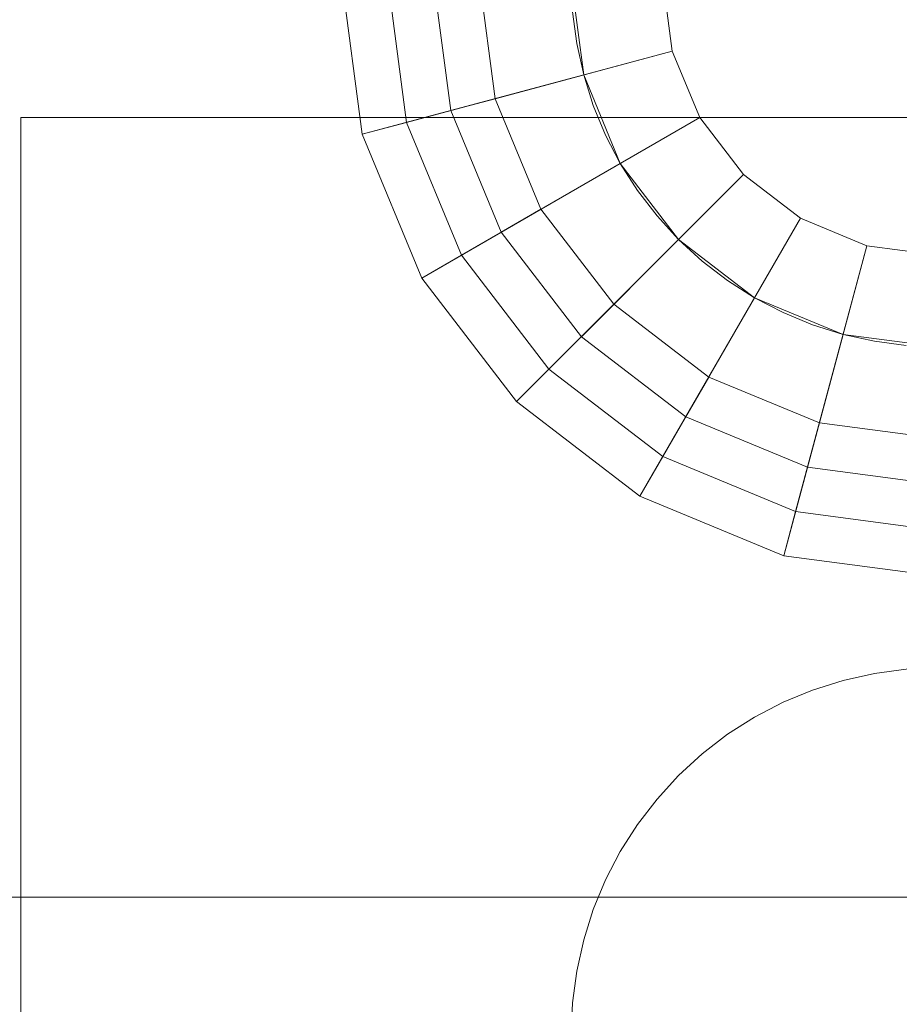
# Model space of a CAD drawing. Header units: inches. Extents: x -412 to -304, y -62 to 18.
# Tile 196 of 256: x -356.754 to -356.377, y -39.643 to -39.221. Entities that reach past the tile are written whole.
import ezdxf

# ---------------------------------------------------------------- set-up
doc = ezdxf.new("R2010")
doc.units = ezdxf.units.IN
doc.header["$LTSCALE"] = 32
doc.header["$MEASUREMENT"] = 0
doc.linetypes.add('Dash Style-1', pattern=[0.083328, 0.041656, -0.041672])
for name, color, linetype, lineweight in [('Black', 7, 'Continuous', 18), ('DashLineFill', 7, 'Dash Style-1', 13), ('Drawing', 7, 'Continuous', 18), ('Metal_HtAdjMech', 7, 'Continuous', 18), ('None', 7, 'Continuous', 18), ('SolidLine', 7, 'Continuous', 15), ('Wood_1-H', 7, 'Continuous', 13)]:
    doc.layers.add(name, color=color, linetype=linetype, lineweight=lineweight)

# ---------------------------------------------------------------- blocks, each defined once
blk = doc.blocks.new('Group-20')
at = {"layer": 'Black'}
for points in [[(-34.54794, 16.53613, 28.9791), (34.54794, 16.53613, 28.9791), (34.54794, -16.53613, 28.9791), (-34.54794, -16.53613, 28.9791)], [(-34.54794, 16.53613, 27.70079), (34.54794, 16.53613, 27.70079), (34.54794, -16.53613, 27.70079), (-34.54794, -16.53613, 27.70079)]]:
    blk.add_3dface(points, dxfattribs=at)
at = {"layer": 'Wood_1-H'}
for points in [[(-35.96494, 17.95313, 28.99879), (35.96494, 17.95313, 28.99879), (35.96494, -17.95313, 28.99879), (-35.96494, -17.95313, 28.99879)], [(-35.96494, 17.95313, 28.9791), (35.96494, 17.95313, 28.9791), (35.96494, -17.95313, 28.9791), (-35.96494, -17.95313, 28.9791)]]:
    blk.add_3dface(points, dxfattribs=at)
blk = doc.blocks.new('MpHtAdjTrough-1095 (3D)')
at = {"layer": 'Black'}
for points in [[(-17.3622, -4.05467, -1.5537), (17.3622, -4.05467, -1.5537), (17.3622, 2.5995, -3.97562), (-17.3622, 2.5995, -3.97562)], [(-17.3622, 2.59168, -4.03646), (17.3622, 2.59168, -4.03646), (17.3622, -4.07513, -1.60994), (-17.3622, -4.07513, -1.60994)]]:
    blk.add_3dface(points, dxfattribs=at)
blk = doc.blocks.new('TEK04-FrameA (3D)')
at = {"layer": 'Black'}
for points in [[(9.31102, 1.14173, 11.61417), (9.24479, 1.13301, 11.61417), (9.27026, 1.03794, 11.61417), (9.31102, 1.04331, 11.61417)], [(9.31102, 1.14173, 11.67323), (9.24479, 1.13301, 11.67323), (9.24479, 1.13301, 11.61417), (9.31102, 1.14173, 11.61417)], [(9.31102, 1.12205, 11.69291), (9.24989, 1.114, 11.69291), (9.24479, 1.13301, 11.67323), (9.31102, 1.14173, 11.67323)], [(9.24479, 1.13301, 11.61417), (9.18307, 1.10745, 11.61417), (9.23228, 1.02221, 11.61417), (9.27026, 1.03794, 11.61417)], [(9.24479, 1.13301, 11.67323), (9.18307, 1.10745, 11.67323), (9.18307, 1.10745, 11.61417), (9.24479, 1.13301, 11.61417)], [(9.24989, 1.114, 11.69291), (9.19291, 1.0904, 11.69291), (9.18307, 1.10745, 11.67323), (9.24479, 1.13301, 11.67323)], [(9.31102, 1.00394, 11.69291), (9.28045, 0.99991, 11.69291), (9.24989, 1.114, 11.69291), (9.31102, 1.12205, 11.69291)], [(9.28045, 0.99991, 11.69291), (9.25197, 0.98811, 11.69291), (9.19291, 1.0904, 11.69291), (9.24989, 1.114, 11.69291)], [(9.18307, 1.10745, 11.61417), (9.13007, 1.06678, 11.61417), (9.19967, 0.99718, 11.61417), (9.23228, 1.02221, 11.61417)], [(9.18307, 1.10745, 11.67323), (9.13007, 1.06678, 11.67323), (9.13007, 1.06678, 11.61417), (9.18307, 1.10745, 11.61417)], [(9.19291, 1.0904, 11.69291), (9.14399, 1.05286, 11.69291), (9.13007, 1.06678, 11.67323), (9.18307, 1.10745, 11.67323)], [(9.31102, 1.10236, 11.47638), (9.25498, 1.09498, 11.47638), (9.26007, 1.07597, 11.45669), (9.31102, 1.08268, 11.45669)], [(9.31102, 1.10236, 11.53543), (9.25498, 1.09498, 11.53543), (9.25498, 1.09498, 11.47638), (9.31102, 1.10236, 11.47638)], [(9.31102, 1.04331, 11.53543), (9.27026, 1.03794, 11.53543), (9.25498, 1.09498, 11.53543), (9.31102, 1.10236, 11.53543)], [(9.25498, 1.09498, 11.47638), (9.20276, 1.07335, 11.47638), (9.2126, 1.0563, 11.45669), (9.26007, 1.07597, 11.45669)], [(9.25498, 1.09498, 11.53543), (9.20276, 1.07335, 11.53543), (9.20276, 1.07335, 11.47638), (9.25498, 1.09498, 11.47638)], [(9.27026, 1.03794, 11.53543), (9.23228, 1.02221, 11.53543), (9.20276, 1.07335, 11.53543), (9.25498, 1.09498, 11.53543)], [(9.25197, 0.98811, 11.69291), (9.22751, 0.96934, 11.69291), (9.14399, 1.05286, 11.69291), (9.19291, 1.0904, 11.69291)], [(9.31102, 1.08268, 11.45669), (9.26007, 1.07597, 11.45669), (9.28045, 0.99991, 11.45669), (9.31102, 1.00394, 11.45669)], [(9.26007, 1.07597, 11.45669), (9.2126, 1.0563, 11.45669), (9.25197, 0.98811, 11.45669), (9.28045, 0.99991, 11.45669)], [(9.20276, 1.07335, 11.47638), (9.15791, 1.03894, 11.47638), (9.17183, 1.02502, 11.45669), (9.2126, 1.0563, 11.45669)], [(9.20276, 1.07335, 11.53543), (9.15791, 1.03894, 11.53543), (9.15791, 1.03894, 11.47638), (9.20276, 1.07335, 11.47638)], [(9.23228, 1.02221, 11.53543), (9.19967, 0.99718, 11.53543), (9.15791, 1.03894, 11.53543), (9.20276, 1.07335, 11.53543)], [(9.13007, 1.06678, 11.61417), (9.0894, 1.01378, 11.61417), (9.17464, 0.96457, 11.61417), (9.19967, 0.99718, 11.61417)], [(9.13007, 1.06678, 11.67323), (9.0894, 1.01378, 11.67323), (9.0894, 1.01378, 11.61417), (9.13007, 1.06678, 11.61417)], [(9.14399, 1.05286, 11.69291), (9.10645, 1.00394, 11.69291), (9.0894, 1.01378, 11.67323), (9.13007, 1.06678, 11.67323)], [(9.22751, 0.96934, 11.69291), (9.20874, 0.94488, 11.69291), (9.10645, 1.00394, 11.69291), (9.14399, 1.05286, 11.69291)], [(9.2126, 1.0563, 11.45669), (9.17183, 1.02502, 11.45669), (9.22751, 0.96934, 11.45669), (9.25197, 0.98811, 11.45669)], [(9.31102, 1.04331, 11.61417), (9.27026, 1.03794, 11.61417), (9.27026, 1.03794, 11.53543), (9.31102, 1.04331, 11.53543)], [(9.15791, 1.03894, 11.47638), (9.1235, 0.99409, 11.47638), (9.14055, 0.98425, 11.45669), (9.17183, 1.02502, 11.45669)], [(9.15791, 1.03894, 11.53543), (9.1235, 0.99409, 11.53543), (9.1235, 0.99409, 11.47638), (9.15791, 1.03894, 11.47638)], [(9.19967, 0.99718, 11.53543), (9.17464, 0.96457, 11.53543), (9.1235, 0.99409, 11.53543), (9.15791, 1.03894, 11.53543)], [(9.27026, 1.03794, 11.61417), (9.23228, 1.02221, 11.61417), (9.23228, 1.02221, 11.53543), (9.27026, 1.03794, 11.53543)], [(9.17183, 1.02502, 11.45669), (9.14055, 0.98425, 11.45669), (9.20874, 0.94488, 11.45669), (9.22751, 0.96934, 11.45669)], [(9.23228, 1.02221, 11.61417), (9.19967, 0.99718, 11.61417), (9.19967, 0.99718, 11.53543), (9.23228, 1.02221, 11.53543)], [(9.0894, 1.01378, 11.61417), (9.06384, 0.95206, 11.61417), (9.15891, 0.92659, 11.61417), (9.17464, 0.96457, 11.61417)], [(9.0894, 1.01378, 11.67323), (9.06384, 0.95206, 11.67323), (9.06384, 0.95206, 11.61417), (9.0894, 1.01378, 11.61417)], [(9.10645, 1.00394, 11.69291), (9.08285, 0.94697, 11.69291), (9.06384, 0.95206, 11.67323), (9.0894, 1.01378, 11.67323)], [(9.20874, 0.94488, 11.69291), (9.19694, 0.9164, 11.69291), (9.08285, 0.94697, 11.69291), (9.10645, 1.00394, 11.69291)], [(9.31102, 1.00394, 11.45669), (9.28045, 0.99991, 11.45669), (9.28045, 0.99991, 11.69291), (9.31102, 1.00394, 11.69291)], [(9.28045, 0.99991, 11.45669), (9.25197, 0.98811, 11.45669), (9.25197, 0.98811, 11.69291), (9.28045, 0.99991, 11.69291)], [(9.1235, 0.99409, 11.47638), (9.10187, 0.94187, 11.47638), (9.12088, 0.93678, 11.45669), (9.14055, 0.98425, 11.45669)], [(9.1235, 0.99409, 11.53543), (9.10187, 0.94187, 11.53543), (9.10187, 0.94187, 11.47638), (9.1235, 0.99409, 11.47638)], [(9.17464, 0.96457, 11.53543), (9.15891, 0.92659, 11.53543), (9.10187, 0.94187, 11.53543), (9.1235, 0.99409, 11.53543)], [(9.19967, 0.99718, 11.61417), (9.17464, 0.96457, 11.61417), (9.17464, 0.96457, 11.53543), (9.19967, 0.99718, 11.53543)], [(9.25197, 0.98811, 11.45669), (9.22751, 0.96934, 11.45669), (9.22751, 0.96934, 11.69291), (9.25197, 0.98811, 11.69291)], [(9.14055, 0.98425, 11.45669), (9.12088, 0.93678, 11.45669), (9.19694, 0.9164, 11.45669), (9.20874, 0.94488, 11.45669)], [(9.22751, 0.96934, 11.45669), (9.20874, 0.94488, 11.45669), (9.20874, 0.94488, 11.69291), (9.22751, 0.96934, 11.69291)], [(9.17464, 0.96457, 11.61417), (9.15891, 0.92659, 11.61417), (9.15891, 0.92659, 11.53543), (9.17464, 0.96457, 11.53543)], [(9.06384, 0.95206, 11.61417), (9.05512, 0.88583, 11.61417), (9.15354, 0.88583, 11.61417), (9.15891, 0.92659, 11.61417)], [(9.06384, 0.95206, 11.67323), (9.05512, 0.88583, 11.67323), (9.05512, 0.88583, 11.61417), (9.06384, 0.95206, 11.61417)], [(9.08285, 0.94697, 11.69291), (9.0748, 0.88583, 11.69291), (9.05512, 0.88583, 11.67323), (9.06384, 0.95206, 11.67323)], [(9.19694, 0.9164, 11.69291), (9.19291, 0.88583, 11.69291), (9.0748, 0.88583, 11.69291), (9.08285, 0.94697, 11.69291)], [(9.20874, 0.94488, 11.45669), (9.19694, 0.9164, 11.45669), (9.19694, 0.9164, 11.69291), (9.20874, 0.94488, 11.69291)], [(9.10187, 0.94187, 11.47638), (9.09449, 0.88583, 11.47638), (9.11417, 0.88583, 11.45669), (9.12088, 0.93678, 11.45669)], [(9.10187, 0.94187, 11.53543), (9.09449, 0.88583, 11.53543), (9.09449, 0.88583, 11.47638), (9.10187, 0.94187, 11.47638)], [(9.15891, 0.92659, 11.53543), (9.15354, 0.88583, 11.53543), (9.09449, 0.88583, 11.53543), (9.10187, 0.94187, 11.53543)], [(9.12088, 0.93678, 11.45669), (9.11417, 0.88583, 11.45669), (9.19291, 0.88583, 11.45669), (9.19694, 0.9164, 11.45669)], [(9.15891, 0.92659, 11.61417), (9.15354, 0.88583, 11.61417), (9.15354, 0.88583, 11.53543), (9.15891, 0.92659, 11.53543)], [(9.19694, 0.9164, 11.45669), (9.19291, 0.88583, 11.45669), (9.19291, 0.88583, 11.69291), (9.19694, 0.9164, 11.69291)]]:
    blk.add_3dface(points, dxfattribs=at)
at = {"layer": 'Metal_HtAdjMech'}
for points, invisible_edges in [([(8.91732, 2.26378, 11.61417), (9.15891, 0.92659, 11.61417), (9.23966, 1.81712, 11.61417), (9.23703, 1.82346, 11.61417)], 11), ([(8.91732, 2.26378, 11.61417), (8.91732, 0.37402, 11.61417), (9.15414, 0.89955, 11.61417), (9.15594, 0.91317, 11.61417)], 10), ([(9.15594, 0.91317, 11.61417), (9.15891, 0.92659, 11.61417), (8.91732, 2.26378, 11.61417)], 10), ([(9.23497, 1.83001, 11.53543), (9.23703, 1.82346, 11.53543), (9.15891, 0.92659, 11.53543), (8.91732, 2.26378, 11.53543)], 14), ([(8.91732, 0.57085, 11.53543), (8.91732, 2.26378, 11.53543), (9.15891, 0.92659, 11.53543), (9.15594, 0.91317, 11.53543)], 10), ([(8.91732, 2.26378, 11.61417), (8.91732, 0.39453, 11.61238), (8.91732, 0.38431, 11.61372)], 9), ([(8.91732, 2.26378, 11.61417), (8.91732, 2.26378, 11.53543), (8.91732, 0.57085, 11.53543), (8.91732, 0.42393, 11.60311)], 12), ([(8.91732, 2.26378, 11.61417), (8.91732, 0.40458, 11.61015), (8.91732, 0.39453, 11.61238)], 9), ([(8.91732, 0.38431, 11.61372), (8.91732, 0.37402, 11.61417), (8.91732, 2.26378, 11.61417)], 8), ([(8.91732, 0.42393, 11.60311), (8.91732, 0.41441, 11.60705), (8.91732, 2.26378, 11.61417)], 10), ([(8.91732, 0.41441, 11.60705), (8.91732, 0.40458, 11.61015), (8.91732, 2.26378, 11.61417)], 10), ([(9.23703, 1.82346, 11.53543), (9.23966, 1.81712, 11.53543), (9.15891, 0.92659, 11.53543)], 10), ([(9.24283, 1.81102, 11.61417), (9.23966, 1.81712, 11.61417), (9.15891, 0.92659, 11.61417)], 10), ([(9.15891, 0.92659, 11.53543), (9.23966, 1.81712, 11.53543), (9.24283, 1.81102, 11.53543)], 9), ([(9.15891, 0.92659, 11.61417), (9.24652, 1.80523, 11.61417), (9.24283, 1.81102, 11.61417)], 9), ([(9.24283, 1.81102, 11.53543), (9.24652, 1.80523, 11.53543), (9.15891, 0.92659, 11.53543)], 10), ([(9.24652, 1.80523, 11.61417), (9.15891, 0.92659, 11.61417), (9.16304, 0.93969, 11.61417)], 9), ([(9.16304, 0.93969, 11.53543), (9.15891, 0.92659, 11.53543), (9.24652, 1.80523, 11.53543)], 10), ([(9.16304, 0.93969, 11.61417), (9.1683, 0.95238, 11.61417), (9.24652, 1.80523, 11.61417)], 10), ([(9.24652, 1.80523, 11.53543), (9.1683, 0.95238, 11.53543), (9.16304, 0.93969, 11.53543)], 9), ([(9.24652, 1.80523, 11.61417), (9.1683, 0.95238, 11.61417), (9.17464, 0.96457, 11.61417)], 9), ([(9.17464, 0.96457, 11.53543), (9.1683, 0.95238, 11.53543), (9.24652, 1.80523, 11.53543)], 10), ([(9.24652, 1.80523, 11.61417), (9.17464, 0.96457, 11.61417), (9.18202, 0.97615, 11.61417)], 9), ([(9.18202, 0.97615, 11.53543), (9.17464, 0.96457, 11.53543), (9.24652, 1.80523, 11.53543)], 10), ([(9.18202, 0.97615, 11.61417), (9.19039, 0.98705, 11.61417), (9.24652, 1.80523, 11.61417)], 10), ([(9.24652, 1.80523, 11.53543), (9.19039, 0.98705, 11.53543), (9.18202, 0.97615, 11.53543)], 9), ([(9.25071, 1.79978, 11.61417), (9.24652, 1.80523, 11.61417), (9.19039, 0.98705, 11.61417)], 10), ([(9.19039, 0.98705, 11.53543), (9.24652, 1.80523, 11.53543), (9.25071, 1.79978, 11.53543)], 9), ([(9.19039, 0.98705, 11.61417), (9.25535, 1.79472, 11.61417), (9.25071, 1.79978, 11.61417)], 9), ([(9.25071, 1.79978, 11.53543), (9.25535, 1.79472, 11.53543), (9.19039, 0.98705, 11.53543)], 10), ([(9.25535, 1.79472, 11.61417), (9.19039, 0.98705, 11.61417), (9.19967, 0.99718, 11.61417)], 9), ([(9.19967, 0.99718, 11.53543), (9.19039, 0.98705, 11.53543), (9.25535, 1.79472, 11.53543)], 10), ([(9.19967, 0.99718, 11.61417), (9.2098, 1.00646, 11.61417), (9.25535, 1.79472, 11.61417)], 10), ([(9.25535, 1.79472, 11.53543), (9.2098, 1.00646, 11.53543), (9.19967, 0.99718, 11.53543)], 9), ([(9.25535, 1.79472, 11.61417), (9.2098, 1.00646, 11.61417), (9.2207, 1.01483, 11.61417)], 9), ([(9.2207, 1.01483, 11.53543), (9.2098, 1.00646, 11.53543), (9.25535, 1.79472, 11.53543)], 10), ([(9.2207, 1.01483, 11.61417), (9.23228, 1.02221, 11.61417), (9.25535, 1.79472, 11.61417)], 10), ([(9.25535, 1.79472, 11.53543), (9.23228, 1.02221, 11.53543), (9.2207, 1.01483, 11.53543)], 9), ([(9.26041, 1.79008, 11.61417), (9.25535, 1.79472, 11.61417), (9.23228, 1.02221, 11.61417)], 10), ([(9.23228, 1.02221, 11.53543), (9.25535, 1.79472, 11.53543), (9.26041, 1.79008, 11.53543)], 9), ([(9.26586, 1.78589, 11.61417), (9.26041, 1.79008, 11.61417), (9.23228, 1.02221, 11.61417)], 10), ([(9.23228, 1.02221, 11.53543), (9.26041, 1.79008, 11.53543), (9.26586, 1.78589, 11.53543)], 9), ([(9.23228, 1.02221, 11.61417), (9.27165, 1.7822, 11.61417), (9.26586, 1.78589, 11.61417)], 9), ([(9.26586, 1.78589, 11.53543), (9.27165, 1.7822, 11.53543), (9.23228, 1.02221, 11.53543)], 10), ([(9.27775, 1.77903, 11.61417), (9.27165, 1.7822, 11.61417), (9.23228, 1.02221, 11.61417)], 10), ([(9.23228, 1.02221, 11.53543), (9.27165, 1.7822, 11.53543), (9.27775, 1.77903, 11.53543)], 9), ([(9.23228, 1.02221, 11.61417), (9.28409, 1.7764, 11.61417), (9.27775, 1.77903, 11.61417)], 9), ([(9.27775, 1.77903, 11.53543), (9.28409, 1.7764, 11.53543), (9.23228, 1.02221, 11.53543)], 10), ([(9.29064, 1.77434, 11.61417), (9.28409, 1.7764, 11.61417), (9.23228, 1.02221, 11.61417)], 10), ([(9.23228, 1.02221, 11.53543), (9.28409, 1.7764, 11.53543), (9.29064, 1.77434, 11.53543)], 9), ([(9.29735, 1.77285, 11.61417), (9.29064, 1.77434, 11.61417), (9.23228, 1.02221, 11.61417)], 10), ([(9.23228, 1.02221, 11.53543), (9.29064, 1.77434, 11.53543), (9.29735, 1.77285, 11.53543)], 9), ([(9.23228, 1.02221, 11.61417), (9.24447, 1.02855, 11.61417), (9.30416, 1.77195, 11.61417), (9.29735, 1.77285, 11.61417)], 10), ([(9.29735, 1.77285, 11.53543), (9.30416, 1.77195, 11.53543), (9.24447, 1.02855, 11.53543), (9.23228, 1.02221, 11.53543)], 10), ([(9.30416, 1.77195, 11.61417), (9.24447, 1.02855, 11.61417), (9.25716, 1.03381, 11.61417)], 9), ([(9.25716, 1.03381, 11.53543), (9.24447, 1.02855, 11.53543), (9.30416, 1.77195, 11.53543)], 10), ([(9.30416, 1.77195, 11.61417), (9.25716, 1.03381, 11.61417), (9.27026, 1.03794, 11.61417)], 9), ([(9.27026, 1.03794, 11.53543), (9.25716, 1.03381, 11.53543), (9.30416, 1.77195, 11.53543)], 10), ([(9.27026, 1.03794, 11.61417), (9.28368, 1.04091, 11.61417), (9.30416, 1.77195, 11.61417)], 10), ([(9.30416, 1.77195, 11.53543), (9.28368, 1.04091, 11.53543), (9.27026, 1.03794, 11.53543)], 9), ([(9.31102, 1.77165, 11.61417), (9.30416, 1.77195, 11.61417), (9.28368, 1.04091, 11.61417), (9.2973, 1.04271, 11.61417)], 10), ([(9.2973, 1.04271, 11.53543), (9.28368, 1.04091, 11.53543), (9.30416, 1.77195, 11.53543)], 10), ([(8.87199, 1.04271, 10.03937), (8.85827, 1.04331, 10.03937), (8.46457, 1.27953, 10.03937), (9.25197, 1.27953, 10.03937)], 10), ([(9.25197, 1.27953, 10.15748), (8.46457, 1.27953, 10.15748), (8.85827, 1.04331, 10.15748), (8.87199, 1.04271, 10.15748)], 10), ([(9.25197, 1.27953, 10.03937), (8.88561, 1.04091, 10.03937), (8.87199, 1.04271, 10.03937)], 9), ([(9.25197, 1.27953, 10.15748), (8.87199, 1.04271, 10.15748), (8.88561, 1.04091, 10.15748)], 9), ([(9.25197, 1.27953, 10.03937), (8.89903, 1.03794, 10.03937), (8.88561, 1.04091, 10.03937)], 9), ([(8.88561, 1.04091, 10.15748), (8.89903, 1.03794, 10.15748), (9.25197, 1.27953, 10.15748)], 10), ([(9.25197, 1.27953, 10.03937), (8.91213, 1.03381, 10.03937), (8.89903, 1.03794, 10.03937)], 9), ([(8.89903, 1.03794, 10.15748), (8.91213, 1.03381, 10.15748), (9.25197, 1.27953, 10.15748)], 10), ([(8.92482, 1.02855, 10.03937), (8.91213, 1.03381, 10.03937), (9.25197, 1.27953, 10.03937)], 10), ([(9.25197, 1.27953, 10.15748), (8.91213, 1.03381, 10.15748), (8.92482, 1.02855, 10.15748)], 9), ([(8.93701, 1.02221, 10.03937), (8.92482, 1.02855, 10.03937), (9.25197, 1.27953, 10.03937)], 10), ([(9.25197, 1.27953, 10.15748), (8.92482, 1.02855, 10.15748), (8.93701, 1.02221, 10.15748)], 9), ([(9.25197, 1.27953, 10.03937), (8.94859, 1.01483, 10.03937), (8.93701, 1.02221, 10.03937)], 9), ([(8.93701, 1.02221, 10.15748), (8.94859, 1.01483, 10.15748), (9.25197, 1.27953, 10.15748)], 10), ([(8.95949, 1.00646, 10.03937), (8.94859, 1.01483, 10.03937), (9.25197, 1.27953, 10.03937)], 10), ([(9.25197, 1.27953, 10.15748), (8.94859, 1.01483, 10.15748), (8.95949, 1.00646, 10.15748)], 9), ([(9.25197, 1.27953, 10.03937), (8.96962, 0.99718, 10.03937), (8.95949, 1.00646, 10.03937)], 9), ([(8.95949, 1.00646, 10.15748), (8.96962, 0.99718, 10.15748), (9.25197, 1.27953, 10.15748)], 10), ([(9.25197, 1.27953, 10.03937), (8.9789, 0.98705, 10.03937), (8.96962, 0.99718, 10.03937)], 9), ([(8.96962, 0.99718, 10.15748), (8.9789, 0.98705, 10.15748), (9.25197, 1.27953, 10.15748)], 10), ([(8.98727, 0.97615, 10.03937), (8.9789, 0.98705, 10.03937), (9.25197, 1.27953, 10.03937)], 10), ([(9.25197, 1.27953, 10.15748), (8.9789, 0.98705, 10.15748), (8.98727, 0.97615, 10.15748)], 9), ([(9.25197, 1.27953, 10.03937), (8.99465, 0.96457, 10.03937), (8.98727, 0.97615, 10.03937)], 9), ([(8.98727, 0.97615, 10.15748), (8.99465, 0.96457, 10.15748), (9.25197, 1.27953, 10.15748)], 10), ([(9.25197, 1.27953, 10.03937), (9.00099, 0.95238, 10.03937), (8.99465, 0.96457, 10.03937)], 9), ([(8.99465, 0.96457, 10.15748), (9.00099, 0.95238, 10.15748), (9.25197, 1.27953, 10.15748)], 10), ([(9.00625, 0.93969, 10.03937), (9.00099, 0.95238, 10.03937), (9.25197, 1.27953, 10.03937)], 10), ([(9.25197, 1.27953, 10.15748), (9.00099, 0.95238, 10.15748), (9.00625, 0.93969, 10.15748)], 9), ([(9.01038, 0.92659, 10.03937), (9.00625, 0.93969, 10.03937), (9.25197, 1.27953, 10.03937)], 10), ([(9.25197, 1.27953, 10.15748), (9.00625, 0.93969, 10.15748), (9.01038, 0.92659, 10.15748)], 9), ([(9.25197, 1.27953, 10.03937), (9.01336, 0.91317, 10.03937), (9.01038, 0.92659, 10.03937)], 9), ([(9.01038, 0.92659, 10.15748), (9.01336, 0.91317, 10.15748), (9.25197, 1.27953, 10.15748)], 10), ([(9.25197, 1.27953, 10.03937), (9.01515, 0.89955, 10.03937), (9.01336, 0.91317, 10.03937)], 9), ([(9.01336, 0.91317, 10.15748), (9.01515, 0.89955, 10.15748), (9.25197, 1.27953, 10.15748)], 10), ([(9.25197, 1.27953, 10.03937), (9.01575, 0.88583, 10.03937), (9.01515, 0.89955, 10.03937)], 9), ([(9.01515, 0.8721, 10.03937), (9.01575, 0.88583, 10.03937), (9.25197, 1.27953, 10.03937), (9.25197, 0.37402, 10.03937)], 10), ([(9.01515, 0.89955, 10.15748), (9.01575, 0.88583, 10.15748), (9.25197, 0.61024, 10.15748), (9.25197, 1.27953, 10.15748)], 10), ([(9.25197, 1.27953, 10.03937), (9.25197, 0.39453, 10.04116), (9.25197, 0.38431, 10.03982)], 9), ([(9.25197, 1.27953, 10.03937), (9.25197, 0.42393, 10.05044), (9.25197, 0.41441, 10.04649)], 9), ([(9.25197, 1.27953, 10.03937), (9.25197, 1.27953, 10.15748), (9.25197, 0.61024, 10.15748), (9.25197, 0.43307, 10.05519)], 12), ([(9.25197, 1.27953, 10.03937), (9.25197, 0.40458, 10.04339), (9.25197, 0.39453, 10.04116)], 9), ([(9.25197, 0.38431, 10.03982), (9.25197, 0.37402, 10.03937), (9.25197, 1.27953, 10.03937)], 8), ([(9.25197, 0.43307, 10.05519), (9.25197, 0.42393, 10.05044), (9.25197, 1.27953, 10.03937)], 10), ([(9.25197, 0.41441, 10.04649), (9.25197, 0.40458, 10.04339), (9.25197, 1.27953, 10.03937)], 10), ([(8.87199, 1.04271, 10.03937), (8.87199, 1.04271, 10.15748), (8.85827, 1.04331, 10.15748), (8.85827, 1.04331, 10.03937)], 5), ([(8.88561, 1.04091, 10.03937), (8.88561, 1.04091, 10.15748), (8.87199, 1.04271, 10.15748), (8.87199, 1.04271, 10.03937)], 5), ([(8.89903, 1.03794, 10.03937), (8.89903, 1.03794, 10.15748), (8.88561, 1.04091, 10.15748), (8.88561, 1.04091, 10.03937)], 5), ([(9.28368, 1.04091, 11.53543), (9.28368, 1.04091, 11.61417), (9.27026, 1.03794, 11.61417), (9.27026, 1.03794, 11.53543)], 5), ([(9.2973, 1.04271, 11.53543), (9.2973, 1.04271, 11.61417), (9.28368, 1.04091, 11.61417), (9.28368, 1.04091, 11.53543)], 5), ([(8.91213, 1.03381, 10.03937), (8.91213, 1.03381, 10.15748), (8.89903, 1.03794, 10.15748), (8.89903, 1.03794, 10.03937)], 5), ([(9.27026, 1.03794, 11.53543), (9.27026, 1.03794, 11.61417), (9.25716, 1.03381, 11.61417), (9.25716, 1.03381, 11.53543)], 5), ([(8.92482, 1.02855, 10.03937), (8.92482, 1.02855, 10.15748), (8.91213, 1.03381, 10.15748), (8.91213, 1.03381, 10.03937)], 5), ([(9.25716, 1.03381, 11.53543), (9.25716, 1.03381, 11.61417), (9.24447, 1.02855, 11.61417), (9.24447, 1.02855, 11.53543)], 5), ([(8.93701, 1.02221, 10.03937), (8.93701, 1.02221, 10.15748), (8.92482, 1.02855, 10.15748), (8.92482, 1.02855, 10.03937)], 5), ([(9.24447, 1.02855, 11.53543), (9.24447, 1.02855, 11.61417), (9.23228, 1.02221, 11.61417), (9.23228, 1.02221, 11.53543)], 5), ([(8.94859, 1.01483, 10.03937), (8.94859, 1.01483, 10.15748), (8.93701, 1.02221, 10.15748), (8.93701, 1.02221, 10.03937)], 5), ([(9.23228, 1.02221, 11.53543), (9.23228, 1.02221, 11.61417), (9.2207, 1.01483, 11.61417), (9.2207, 1.01483, 11.53543)], 5), ([(8.95949, 1.00646, 10.03937), (8.95949, 1.00646, 10.15748), (8.94859, 1.01483, 10.15748), (8.94859, 1.01483, 10.03937)], 5), ([(9.2207, 1.01483, 11.53543), (9.2207, 1.01483, 11.61417), (9.2098, 1.00646, 11.61417), (9.2098, 1.00646, 11.53543)], 5), ([(8.96962, 0.99718, 10.03937), (8.96962, 0.99718, 10.15748), (8.95949, 1.00646, 10.15748), (8.95949, 1.00646, 10.03937)], 5), ([(9.2098, 1.00646, 11.53543), (9.2098, 1.00646, 11.61417), (9.19967, 0.99718, 11.61417), (9.19967, 0.99718, 11.53543)], 5), ([(8.9789, 0.98705, 10.03937), (8.9789, 0.98705, 10.15748), (8.96962, 0.99718, 10.15748), (8.96962, 0.99718, 10.03937)], 5), ([(9.19967, 0.99718, 11.53543), (9.19967, 0.99718, 11.61417), (9.19039, 0.98705, 11.61417), (9.19039, 0.98705, 11.53543)], 5), ([(8.98727, 0.97615, 10.03937), (8.98727, 0.97615, 10.15748), (8.9789, 0.98705, 10.15748), (8.9789, 0.98705, 10.03937)], 5), ([(9.19039, 0.98705, 11.53543), (9.19039, 0.98705, 11.61417), (9.18202, 0.97615, 11.61417), (9.18202, 0.97615, 11.53543)], 5), ([(8.99465, 0.96457, 10.03937), (8.99465, 0.96457, 10.15748), (8.98727, 0.97615, 10.15748), (8.98727, 0.97615, 10.03937)], 5), ([(9.18202, 0.97615, 11.53543), (9.18202, 0.97615, 11.61417), (9.17464, 0.96457, 11.61417), (9.17464, 0.96457, 11.53543)], 5), ([(9.00099, 0.95238, 10.03937), (9.00099, 0.95238, 10.15748), (8.99465, 0.96457, 10.15748), (8.99465, 0.96457, 10.03937)], 5), ([(9.17464, 0.96457, 11.53543), (9.17464, 0.96457, 11.61417), (9.1683, 0.95238, 11.61417), (9.1683, 0.95238, 11.53543)], 5), ([(9.00625, 0.93969, 10.03937), (9.00625, 0.93969, 10.15748), (9.00099, 0.95238, 10.15748), (9.00099, 0.95238, 10.03937)], 5), ([(9.1683, 0.95238, 11.53543), (9.1683, 0.95238, 11.61417), (9.16304, 0.93969, 11.61417), (9.16304, 0.93969, 11.53543)], 5), ([(9.01038, 0.92659, 10.03937), (9.01038, 0.92659, 10.15748), (9.00625, 0.93969, 10.15748), (9.00625, 0.93969, 10.03937)], 5), ([(9.16304, 0.93969, 11.53543), (9.16304, 0.93969, 11.61417), (9.15891, 0.92659, 11.61417), (9.15891, 0.92659, 11.53543)], 5), ([(9.01336, 0.91317, 10.03937), (9.01336, 0.91317, 10.15748), (9.01038, 0.92659, 10.15748), (9.01038, 0.92659, 10.03937)], 5), ([(9.15891, 0.92659, 11.53543), (9.15891, 0.92659, 11.61417), (9.15594, 0.91317, 11.61417), (9.15594, 0.91317, 11.53543)], 5), ([(9.15594, 0.91317, 11.53543), (9.15414, 0.89955, 11.53543), (8.91732, 0.57085, 11.53543)], 10), ([(9.01515, 0.89955, 10.03937), (9.01515, 0.89955, 10.15748), (9.01336, 0.91317, 10.15748), (9.01336, 0.91317, 10.03937)], 5), ([(9.15594, 0.91317, 11.53543), (9.15594, 0.91317, 11.61417), (9.15414, 0.89955, 11.61417), (9.15414, 0.89955, 11.53543)], 5)]:
    blk.add_3dface(points, dxfattribs=dict(at, invisible_edges=invisible_edges))
blk.add_3dface([(9.25197, 1.27953, 10.03937), (8.46457, 1.27953, 10.03937), (8.46457, 1.27953, 10.15748), (9.25197, 1.27953, 10.15748)], dxfattribs=at)
blk = doc.blocks.new('TEK04-Frame (3D)')
at = {"layer": 'DashLineFill', "color": 7, "transparency": 33554687}
blk.add_blockref('TEK04-FrameA (3D)', (-1.4565, -2.59843, -11.69291), dxfattribs=at)
blk = doc.blocks.new('Group-23')
at = {"layer": 'None'}
blk.add_blockref('Group-20', (0, 0), dxfattribs=at)
at = {"layer": 'SolidLine', "color": 7}
blk.add_blockref('MpHtAdjTrough-1095 (3D)', (0, 0, 27.70079), dxfattribs=at)
at = {"layer": 'SolidLine', "color": 7, "rotation": 180}
blk.add_blockref('TEK04-Frame (3D)', (21.55512, 0, 27.70079), dxfattribs=at)
blk = doc.blocks.new('MP Ht Adju Rect Table (3D)')
at = {"layer": 'None'}
blk.add_blockref('Group-23', (0, 0), dxfattribs=at)
at = {"layer": 'Drawing', "color": 0, "flags": 1}
for tag in ['Tag', 'Catalog', 'Option1', 'Option2', 'Option3', 'Option4', 'Option5', 'Option6', 'Option7', 'Option8', 'Option9', 'Option10', 'Option11', 'Option12', 'Custom', 'FinishGroup', 'Discount', 'Item2', 'Item3', 'Item6', 'Item9', 'Item10', 'Item12', 'Item13', 'Item16', 'Item19', 'Item20', 'Item21', 'Item22', 'Item23', 'Item24', 'Item25', 'Item8', 'Item18', 'Item1', 'Item4', 'Item5', 'Item7', 'Item11', 'Item14', 'Item15', 'Item17']:
    blk.add_attdef(tag, (-16.60664, -46.53056), '', height=0.00709, dxfattribs=at)

msp = doc.modelspace()

# ---------------------------------------------------------------- block references
at = {"layer": 'Drawing', "rotation": 270}
msp.add_blockref('MP Ht Adju Rect Table (3D)', (-358.07283, -25.50309), dxfattribs=at)

doc.saveas('drawing.dxf')
